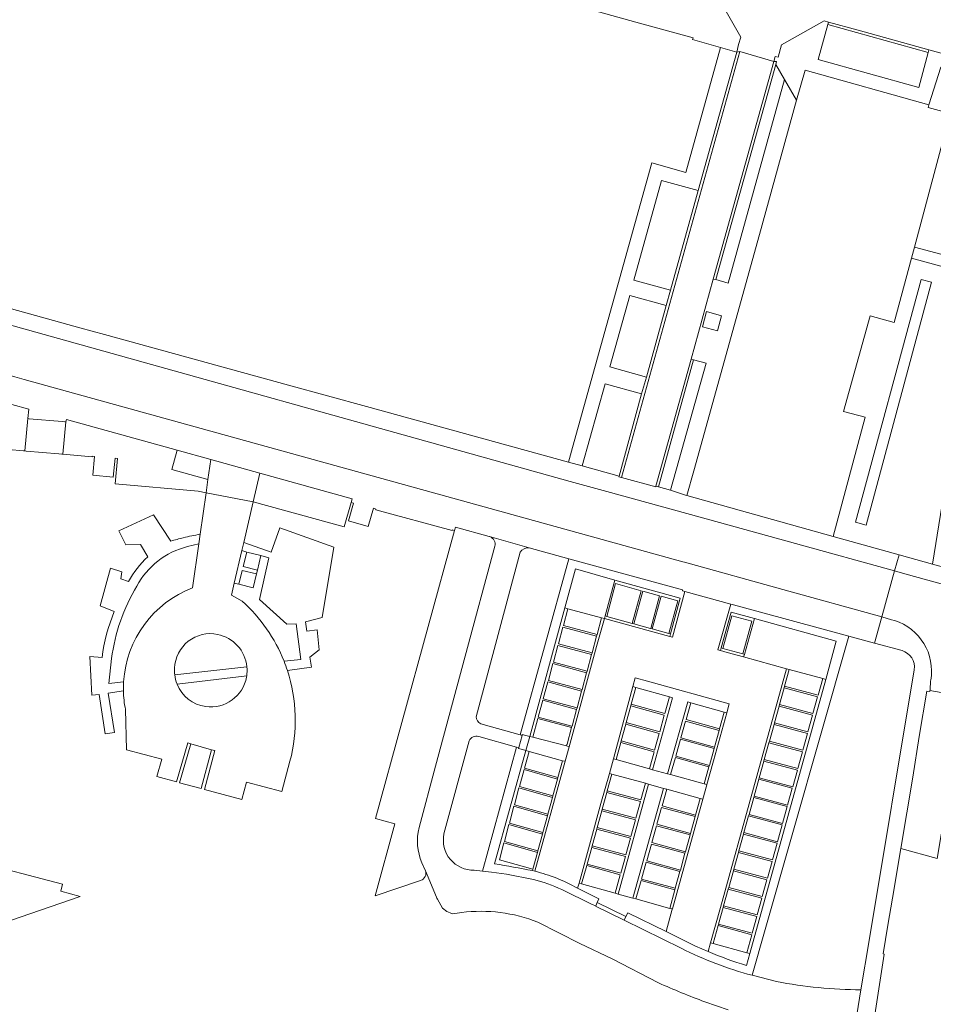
# Model space of a CAD drawing. Header units: metres. Extents: x 151213 to 156373, y 469495 to 475754.
# Tile 183 of 230: x 154388 to 154504, y 472819 to 472944. Entities that reach past the tile are written whole.
import ezdxf

# ---------------------------------------------------------------- set-up
doc = ezdxf.new("R2010")
doc.units = ezdxf.units.M
for name, color, linetype, lineweight in [('B-WE-OG-TERREIN_BEGROEID-GV', 252, 'Continuous', 18), ('B-WE-VH-GESLOTENVERHARDING-GV', 252, 'Continuous', 18), ('B-WE-VH-GESLOTENVERHARDING_ASFALT-GV', 252, 'Continuous', 18), ('B-WE-VH-HALFVERHARDING-GV', 252, 'Continuous', 18), ('B-WE-VH-ONVERHARD-GV', 252, 'Continuous', 18), ('B-WE-VH-OPENVERHARDING_BETONELEMENT-GV', 252, 'Continuous', 18), ('B-WE-VH-OPENVERHARDING_BETONSTRAATSTEEN-GV', 252, 'Continuous', 18), ('B-WE-VH-OPENVERHARDING_STRAATBAKSTEEN-GV', 252, 'Continuous', 18), ('B-WE-VH-OPENVERHARDING_TEGEL-GV', 252, 'Continuous', 18)]:
    doc.layers.add(name, color=color, linetype=linetype, lineweight=lineweight)

msp = doc.modelspace()

# ---------------------------------------------------------------- linework, layer by layer
at = {"layer": 'B-WE-OG-TERREIN_BEGROEID-GV', "flags": 128}
for points in [[(154513.194, 472935.1), (154504.502, 472937.595), (154502.996, 472932.852), (154502.901, 472932.512), (154505.718, 472931.755), (154501.173, 472914.835), (154509.559, 472912.599), (154511.677, 472925.766)], [(154509.326, 472911.152), (154500.804, 472913.464), (154498.619, 472905.33), (154495.574, 472906.148), (154492.221, 472894.086), (154494.942, 472893.361), (154490.923, 472878.291), (154499.251, 472875.966), (154503.477, 472874.786)], [(154503.355, 472910.404), (154495.063, 472879.718), (154493.745, 472880.074), (154502.037, 472910.76)], [(154389.082, 472893.183), (154389.205, 472894.356), (154380.547, 472896.743), (154379.811, 472889.997), (154382.996, 472889.643), (154386.303, 472889.311), (154386.313, 472889.421), (154386.634, 472889.391), (154386.623, 472889.279), (154388.494, 472889.11), (154388.704, 472889.091), (154389.081, 472893.176)], [(154400.127, 472884.948), (154410.598, 472883.995), (154411.601, 472883.782), (154411.84, 472885.47), (154407.274, 472886.732), (154407.948, 472889.175), (154393.943, 472893.043), (154393.853, 472892.752), (154393.482, 472888.659), (154397.189, 472888.323), (154397.2, 472888.427), (154397.512, 472888.395), (154397.295, 472886.025), (154399.873, 472885.789), (154400.092, 472888.182), (154400.421, 472888.152)], [(154429.075, 472879.515), (154429.959, 472882.589), (154430.088, 472883.039), (154418.413, 472886.268), (154417.57, 472882.659)], [(154375.21, 472825.182), (154376.831, 472824.965), (154385.826, 472822.605), (154384.617, 472825.605), (154385.634, 472829.296), (154395.699, 472832.781), (154393.222, 472833.445), (154393.45, 472834.318), (154382.152, 472837.27), (154382.184, 472837.446), (154378.309, 472838.511), (154375.018, 472838.812), (154373.995, 472827.617), (154373.785, 472826.092), (154373.709, 472825.536), (154375.223, 472825.328)]]:
    msp.add_lwpolyline(points, close=True, dxfattribs=at)
for points in [[(154447.451, 472878.259), (154447.412, 472878.27), (154443.139, 472879.446), (154443.031, 472879.052), (154433.02, 472842.629), (154435.459, 472841.966), (154433.006, 472832.834), (154438.732, 472834.783)], [(154409.903, 472871.8), (154410.691, 472877.36), (154409.254, 472876.995)], [(154438.534, 472841.47), (154440.615, 472849.251), (154448.131, 472877.033)], [(154451.322, 472853.205), (154457.49, 472875.463), (154452.478, 472876.837)], [(154451.337, 472876.274), (154445.751, 472855.489)], [(154492.88, 472865.681), (154482.29, 472828.607), (154480.669, 472822.805), (154483.741, 472822.023)], [(154499.61, 472863.843), (154496.118, 472864.808), (154492.88, 472865.681)], [(154399.652, 472862.84), (154399.308, 472859.673), (154401.176, 472859.918)], [(154494.422, 472820.975), (154495.471, 472827.211), (154501.154, 472861.417)], [(154446.33, 472854.592), (154451.322, 472853.205)], [(154445.523, 472836.107), (154446.574, 472835.982), (154450.863, 472851.662), (154446.086, 472852.992)], [(154444.885, 472852.451), (154441.69, 472840.669)], [(154439.368, 472836.027), (154438.906, 472837.024)]]:
    msp.add_lwpolyline(points, dxfattribs=at)
at = {"layer": 'B-WE-OG-TERREIN_BEGROEID-GV'}
for points in [[(154448.131, 472877.033, 0.4041852), (154447.451, 472878.259)], [(154409.254, 472876.995, 0.2099488), (154402.841, 472872.001)], [(154452.478, 472876.837, 0.3061483), (154451.337, 472876.274)], [(154402.841, 472872.001, 0.1012002), (154399.652, 472862.84)], [(154401.176, 472859.918, -0.2933154), (154409.903, 472871.8)], [(154501.154, 472861.417, 0.3824079), (154499.61, 472863.843)], [(154445.751, 472855.489, 0.2979919), (154446.33, 472854.592)], [(154446.086, 472852.992, 0.3754716), (154444.885, 472852.451)], [(154438.906, 472837.024, -0.1673367), (154438.534, 472841.47)], [(154441.69, 472840.669, 0.4868384), (154445.523, 472836.107)], [(154438.732, 472834.783, 0.4084523), (154439.368, 472836.027)], [(154483.741, 472822.023, 0.0471825), (154494.422, 472820.975)]]:
    msp.add_lwpolyline(points, format="xyb", dxfattribs=at)
at = {"layer": 'B-WE-VH-GESLOTENVERHARDING-GV', "flags": 128}
msp.add_lwpolyline([(154408.262, 472847.139), (154410.983, 472846.403), (154412.285, 472851.315), (154409.674, 472852.063)], close=True, dxfattribs=at)
at = {"layer": 'B-WE-VH-GESLOTENVERHARDING_ASFALT-GV', "flags": 128}
msp.add_lwpolyline([(154392.998, 472888.702), (154393.367, 472888.669), (154393.482, 472888.659), (154393.853, 472892.752), (154393.753, 472892.761), (154393.385, 472892.794), (154389.248, 472893.161), (154389.081, 472893.176), (154388.704, 472889.091), (154388.862, 472889.076)], close=True, dxfattribs=at)
at = {"layer": 'B-WE-VH-HALFVERHARDING-GV', "flags": 128}
for points in [[(154407.146, 472877.689), (154404.969, 472881.024), (154400.561, 472878.991), (154401.445, 472877.232), (154403.303, 472877.259), (154404.221, 472875.691)], [(154421.886, 472861.336), (154424.915, 472861.752), (154424.738, 472863.016), (154425.914, 472863.939), (154425.658, 472866.454), (154424.324, 472866.313), (154424.196, 472867.502), (154426.268, 472868.014), (154427.75, 472876.917), (154420.918, 472879.363), (154419.855, 472876.3), (154416.363, 472877.494), (154416.129, 472876.49)], [(154409.254, 472876.995), (154410.691, 472877.36), (154410.861, 472878.56)], [(154416.129, 472876.49), (154416.738, 472876.307), (154418.545, 472875.881), (154419.547, 472875.576), (154418.371, 472870.327), (154421.834, 472867.208), (154423.004, 472867.253), (154423.602, 472862.706), (154421.466, 472862.5)], [(154401.787, 472872.581), (154400.809, 472872.941), (154400.963, 472873.788), (154399.5, 472874.286), (154398.205, 472869.523), (154399.993, 472868.776)], [(154398.458, 472862.989), (154396.899, 472863.09), (154397.135, 472858.233), (154398.069, 472858.308), (154398.842, 472853.323), (154400.029, 472853.483), (154399.22, 472858.466), (154401.153, 472858.748)], [(154401.176, 472859.918), (154399.308, 472859.673), (154399.652, 472862.84)], [(154416.769, 472861.811), (154407.636, 472860.769)], [(154407.927, 472859.607), (154416.743, 472860.643)]]:
    msp.add_lwpolyline(points, dxfattribs=at)
at = {"layer": 'B-WE-VH-HALFVERHARDING-GV'}
for points in [[(154408.718, 472878.112, 0.0134145), (154407.146, 472877.689)], [(154410.861, 472878.56, 0.0149613), (154408.718, 472878.112)], [(154402.841, 472872.001, -0.2099488), (154409.254, 472876.995)], [(154404.221, 472875.691, 0.080439), (154401.787, 472872.581)], [(154399.652, 472862.84, -0.1012002), (154402.841, 472872.001)], [(154399.993, 472868.776, 0.0676204), (154398.458, 472862.989)], [(154416.743, 472860.643, 0.0633629), (154416.769, 472861.811)], [(154421.466, 472862.5, -0.0153282), (154421.886, 472861.336)], [(154407.636, 472860.769, 0.0664105), (154407.927, 472859.607)], [(154401.153, 472858.748, -0.0213593), (154401.176, 472859.918)]]:
    msp.add_lwpolyline(points, format="xyb", dxfattribs=at)
at = {"layer": 'B-WE-VH-ONVERHARD-GV', "flags": 128}
for points in [[(154474.869, 472906.694), (154474.364, 472904.784), (154476.28, 472904.273), (154476.785, 472906.183)], [(154418.104, 472874.038), (154418.545, 472875.881), (154416.738, 472876.307), (154416.299, 472874.493)], [(154417.992, 472873.556), (154416.177, 472873.988), (154415.752, 472872.233), (154417.559, 472871.772)]]:
    msp.add_lwpolyline(points, close=True, dxfattribs=at)
at = {"layer": 'B-WE-VH-OPENVERHARDING_BETONELEMENT-GV', "flags": 128}
for points in [[(154452.528, 472852.994), (154452.059, 472853.114), (154451.585, 472853.236), (154451.559, 472853.139), (154451.134, 472851.587), (154451.106, 472851.483), (154451.599, 472851.349), (154452.036, 472851.232)], [(154460.863, 472831.555), (154464.475, 472829.79), (154464.674, 472830.245), (154461.069, 472832.028), (154460.874, 472831.581)]]:
    msp.add_lwpolyline(points, close=True, dxfattribs=at)
at = {"layer": 'B-WE-VH-OPENVERHARDING_BETONSTRAATSTEEN-GV', "flags": 128}
for points in [[(154394.689, 472963.149), (154465.957, 472943.302), (154473.192, 472941.287), (154473.131, 472941.081), (154476.656, 472940.085), (154478.702, 472939.504), (154478.947, 472940.47), (154479.221, 472941.373), (154475.86, 472947.336)], [(154384.282, 472905.691), (154457.648, 472885.216), (154462.298, 472883.981), (154469.041, 472882.087), (154474.082, 472880.726), (154486.128, 472877.405), (154498.678, 472873.914), (154499.251, 472875.966), (154490.923, 472878.291), (154472.412, 472883.458), (154472.232, 472883.508), (154470.332, 472884.122), (154468.812, 472884.539), (154468.49, 472884.638), (154468.465, 472884.534), (154464.129, 472885.721), (154463.814, 472885.814), (154463.827, 472885.898), (154459.165, 472887.187), (154457.428, 472887.668), (154431.892, 472894.689), (154422.045, 472897.397), (154398.77, 472903.797), (154395.648, 472904.655), (154383.622, 472907.962)], [(154380.849, 472899.739), (154380.739, 472898.5), (154380.547, 472896.743), (154389.205, 472894.356), (154389.082, 472893.183), (154389.081, 472893.176), (154389.248, 472893.161)], [(154389.248, 472893.161), (154393.385, 472892.794), (154393.753, 472892.761), (154393.853, 472892.752), (154393.943, 472893.043), (154407.948, 472889.175), (154412.198, 472888.001), (154418.413, 472886.268), (154430.088, 472883.039), (154429.959, 472882.589), (154430.262, 472882.501), (154429.619, 472880.269), (154432.111, 472879.552), (154432.781, 472881.836), (154433.081, 472881.748), (154433.05, 472881.642), (154442.705, 472879.022), (154442.732, 472879.129), (154443.031, 472879.052), (154443.139, 472879.446), (154447.412, 472878.27), (154447.451, 472878.259), (154452.478, 472876.837), (154457.49, 472875.463), (154471.864, 472871.521), (154471.832, 472871.409), (154471.886, 472871.395), (154472.156, 472871.324), (154477.948, 472869.703), (154478.28, 472869.615), (154492.88, 472865.681), (154496.118, 472864.808), (154497.041, 472868.1), (154484.519, 472871.559), (154472.091, 472875.02), (154471.887, 472875.066), (154388.611, 472898.134), (154387.406, 472898.445)], [(154416.167, 472870.1), (154414.816, 472870.865), (154415.168, 472872.374), (154416.129, 472876.49), (154416.363, 472877.494), (154417.57, 472882.659), (154411.601, 472883.782), (154410.861, 472878.56), (154410.691, 472877.36), (154409.903, 472871.8)], [(154452.478, 472876.837), (154447.451, 472878.259)], [(154448.131, 472877.033), (154440.615, 472849.251), (154438.534, 472841.47)], [(154445.751, 472855.489), (154451.337, 472876.274)], [(154512.9, 472872.096), (154513.05, 472872.201), (154505.322, 472874.272), (154503.477, 472874.786), (154499.251, 472875.966), (154498.678, 472873.914), (154499.952, 472873.562), (154508.704, 472871.145)], [(154508.704, 472871.145), (154499.952, 472873.562), (154498.678, 472873.914), (154497.041, 472868.1), (154498.302, 472867.753), (154498.674, 472867.651)], [(154474.423, 472845.09), (154474.419, 472845.077), (154470.566, 472831.197), (154470.562, 472831.181), (154469.766, 472828.34), (154473.504, 472826.478), (154475.104, 472825.797), (154475.396, 472826.909), (154476.655, 472831.383), (154485.022, 472861.558), (154479.584, 472863.044), (154479.571, 472863.048), (154477.519, 472863.629), (154476.638, 472863.853), (154476.323, 472863.935), (154477.948, 472869.703), (154472.156, 472871.324), (154470.574, 472865.531), (154470.253, 472865.629), (154461.998, 472867.903), (154460.992, 472864.368), (154457.525, 472851.702), (154457.019, 472849.856), (154453.173, 472835.967)], [(154498.674, 472867.651), (154498.302, 472867.753), (154497.041, 472868.1), (154496.118, 472864.808), (154499.61, 472863.843)], [(154416.743, 472860.643), (154416.72, 472860.501)], [(154458.574, 472833.829), (154458.766, 472834.456), (154461.538, 472844.536), (154462.607, 472848.33), (154463.112, 472850.157), (154465.577, 472859.296), (154465.87, 472860.406), (154467.446, 472859.986), (154477.771, 472857.125), (154477.459, 472855.998), (154475.756, 472849.935), (154474.927, 472846.913), (154474.924, 472846.903), (154474.423, 472845.09)], [(154501.154, 472861.417), (154495.471, 472827.211), (154494.422, 472820.975), (154493.502, 472815.432)], [(154494.995, 472810.161), (154497.375, 472825.487), (154497.224, 472825.511), (154497.831, 472829.14), (154498.406, 472832.574), (154499.457, 472838.852), (154500.965, 472847.844), (154501.783, 472852.976), (154502.749, 472858.742), (154503.111, 472858.669), (154503.135, 472858.794), (154503.153, 472858.886), (154503.233, 472860.033), (154503.245, 472860.098)], [(154503.245, 472860.098), (154503.233, 472860.033), (154503.153, 472858.886), (154503.135, 472858.794), (154507.447, 472858.032)], [(154507.447, 472858.032), (154503.135, 472858.794), (154503.111, 472858.669), (154502.749, 472858.742), (154501.783, 472852.976), (154500.965, 472847.844), (154499.457, 472838.852), (154504.049, 472837.584), (154505.608, 472846.784), (154505.92, 472848.708)], [(154401.406, 472856.431), (154401.557, 472851.327), (154405.99, 472850.127), (154405.391, 472847.917), (154407.869, 472847.246), (154409.283, 472852.176), (154409.674, 472852.063), (154412.285, 472851.315), (154412.709, 472851.202), (154411.406, 472846.288), (154416.106, 472845.016), (154416.704, 472847.226), (154421.164, 472846.019), (154422.211, 472849.886)], [(154446.086, 472852.992), (154450.863, 472851.662), (154451.134, 472851.587), (154451.559, 472853.139), (154451.322, 472853.205), (154446.33, 472854.592)], [(154441.69, 472840.669), (154444.885, 472852.451)], [(154453.507, 472838.336), (154453.561, 472838.534), (154449.328, 472839.735), (154449.908, 472841.857), (154454.141, 472840.654), (154454.194, 472840.849), (154449.961, 472842.05), (154450.541, 472844.172), (154454.773, 472842.967), (154454.827, 472843.164), (154450.594, 472844.365), (154451.174, 472846.487), (154455.408, 472845.288), (154455.46, 472845.479), (154451.227, 472846.68), (154451.808, 472848.802), (154456.041, 472847.6), (154456.094, 472847.794), (154451.86, 472848.995), (154452.444, 472851.116), (154452.036, 472851.232), (154448.097, 472836.89)], [(154452.877, 472836.034), (154452.927, 472836.218), (154448.694, 472837.42), (154449.275, 472839.542), (154453.507, 472838.336)], [(154438.906, 472837.024), (154439.368, 472836.027), (154440.755, 472832.689)], [(154452.988, 472834.911), (154449.598, 472835.58), (154447.695, 472835.848), (154446.574, 472835.982), (154445.523, 472836.107)], [(154464.475, 472829.79), (154460.863, 472831.555), (154460.874, 472831.581), (154460.423, 472831.77), (154456.593, 472833.642)], [(154440.861, 472832.431), (154441.081, 472832.039), (154441.493, 472831.307), (154442.051, 472830.864), (154442.466, 472830.705), (154442.784, 472830.583)], [(154453.558, 472829.54), (154458.888, 472826.847), (154462.955, 472824.876), (154468.809, 472821.852)], [(154471.678, 472826.224), (154464.475, 472829.79)], [(154479.983, 472825.648), (154475.73, 472826.816), (154475.396, 472826.909), (154475.104, 472825.797)], [(154479.93, 472824.061), (154480.364, 472825.543), (154479.983, 472825.648)], [(154483.741, 472822.023), (154480.669, 472822.805), (154480.665, 472822.806)], [(154485.859, 472816.424), (154488.537, 472815.991), (154488.675, 472815.927), (154491.541, 472815.436), (154491.505, 472815.239), (154492.896, 472814.986), (154493.502, 472815.432), (154494.422, 472820.975)], [(154474.688, 472819.454), (154477.612, 472818.437)]]:
    msp.add_lwpolyline(points, dxfattribs=at)
for points in [[(154490.322, 472943.285), (154494.07, 472942.272), (154503.02, 472939.774), (154524.228, 472933.96), (154531.063, 472932.016), (154532.417, 472936.884), (154525.855, 472938.731), (154510.7, 472942.892), (154476.911, 472952.267), (154475.513, 472947.413), (154475.86, 472947.336), (154479.221, 472941.373), (154478.947, 472940.47), (154478.702, 472939.504), (154479.084, 472939.563), (154483.389, 472938.335), (154483.559, 472938.958), (154483.953, 472938.87), (154484.391, 472940.407), (154489.783, 472943.441)], [(154483.634, 472937.946), (154484.758, 472936.051), (154486.285, 472933.408), (154487.346, 472937.227), (154502.996, 472932.852), (154504.502, 472937.595), (154513.194, 472935.1), (154515.287, 472934.53), (154526.223, 472931.592), (154530.671, 472930.576), (154531.063, 472932.016), (154524.228, 472933.96), (154503.02, 472939.774), (154502.926, 472939.454), (154501.728, 472935.015), (154488.991, 472938.549), (154490.23, 472942.979), (154490.322, 472943.285), (154489.783, 472943.441), (154484.391, 472940.407), (154483.953, 472938.87), (154483.559, 472938.958), (154483.389, 472938.335), (154483.733, 472938.3)], [(154490.23, 472942.979), (154488.991, 472938.549), (154501.728, 472935.015), (154502.926, 472939.454)], [(154503.02, 472939.774), (154494.07, 472942.272), (154490.322, 472943.285), (154490.23, 472942.979), (154502.926, 472939.454)], [(154457.946, 472889.53), (154457.428, 472887.668), (154459.165, 472887.187), (154462.062, 472897.569), (154466.682, 472896.313), (154467.288, 472898.415), (154462.668, 472899.712), (154465.185, 472908.75), (154469.793, 472907.468), (154470.33, 472909.392), (154465.71, 472910.671), (154469.202, 472923.258), (154473.845, 472922.014), (154478.702, 472939.504), (154476.656, 472940.085), (154472.268, 472924.265), (154467.961, 472925.499)], [(154464.129, 472885.721), (154479.084, 472939.563), (154478.702, 472939.504), (154473.845, 472922.014), (154470.33, 472909.392), (154469.793, 472907.468), (154467.288, 472898.415), (154466.682, 472896.313), (154463.827, 472885.898), (154463.814, 472885.814)], [(154483.389, 472938.335), (154479.084, 472939.563), (154464.129, 472885.721), (154468.465, 472884.534), (154468.49, 472884.638), (154472.932, 472900.693), (154475.737, 472910.813)], [(154483.389, 472938.335), (154475.737, 472910.813), (154476.054, 472910.75), (154483.634, 472937.946), (154483.733, 472938.3)], [(154484.758, 472936.051), (154483.634, 472937.946), (154476.054, 472910.75), (154477.61, 472910.301)], [(154473.241, 472900.595), (154474.832, 472900.181), (154470.332, 472884.122), (154472.232, 472883.508), (154472.412, 472883.458), (154473.269, 472886.579), (154481.576, 472916.466), (154486.285, 472933.408), (154484.758, 472936.051), (154477.61, 472910.301), (154476.054, 472910.75), (154475.737, 472910.813), (154472.932, 472900.693)], [(154509.326, 472911.152), (154503.477, 472874.786), (154505.322, 472874.272), (154513.732, 472925.223), (154515.287, 472934.53), (154513.194, 472935.1), (154511.677, 472925.766), (154509.559, 472912.599), (154501.173, 472914.835), (154500.804, 472913.464)], [(154473.845, 472922.014), (154469.202, 472923.258), (154465.71, 472910.671), (154470.33, 472909.392)], [(154467.288, 472898.415), (154469.793, 472907.468), (154465.185, 472908.75), (154462.668, 472899.712)], [(154474.869, 472906.694), (154476.785, 472906.183), (154476.28, 472904.273), (154474.364, 472904.784)], [(154384.259, 472905.611), (154382.573, 472899.792), (154387.406, 472898.445), (154388.611, 472898.134), (154471.887, 472875.066), (154472.091, 472875.02), (154484.519, 472871.559), (154497.041, 472868.1), (154498.678, 472873.914), (154486.128, 472877.405), (154474.082, 472880.726), (154469.041, 472882.087), (154462.298, 472883.981), (154457.648, 472885.216), (154384.282, 472905.691)], [(154472.932, 472900.693), (154468.49, 472884.638), (154468.812, 472884.539), (154473.241, 472900.595)], [(154470.332, 472884.122), (154474.832, 472900.181), (154473.241, 472900.595), (154468.812, 472884.539)], [(154463.827, 472885.898), (154466.682, 472896.313), (154462.062, 472897.569), (154459.165, 472887.187)], [(154461.624, 472867.999), (154461.998, 472867.903), (154462.07, 472868.228), (154463.295, 472872.76), (154458.311, 472874.18), (154456.986, 472869.246), (154457.369, 472869.143)], [(154470.136, 472866.009), (154470.323, 472865.957), (154471.572, 472870.485), (154463.295, 472872.76), (154462.07, 472868.228), (154462.263, 472868.175), (154463.383, 472872.321), (154466.644, 472871.425), (154465.502, 472867.284), (154465.694, 472867.231), (154466.838, 472871.376), (154468.959, 472870.791), (154467.829, 472866.643), (154468.013, 472866.593), (154469.151, 472870.735), (154471.273, 472870.152)], [(154466.644, 472871.425), (154463.383, 472872.321), (154462.263, 472868.175), (154465.502, 472867.284)], [(154467.829, 472866.643), (154468.959, 472870.791), (154466.838, 472871.376), (154465.694, 472867.231), (154467.816, 472866.647)], [(154471.273, 472870.152), (154469.151, 472870.735), (154468.013, 472866.593), (154470.13, 472866.01), (154470.136, 472866.009)], [(154459.144, 472858.932), (154454.886, 472860.077), (154455.468, 472862.199), (154459.724, 472861.054), (154459.777, 472861.247), (154455.521, 472862.391), (154456.103, 472864.513), (154460.357, 472863.369), (154460.41, 472863.562), (154456.155, 472864.706), (154456.737, 472866.828), (154460.991, 472865.684), (154461.043, 472865.877), (154456.79, 472867.02), (154457.369, 472869.143), (154456.986, 472869.246), (154452.528, 472852.994), (154452.925, 472852.893), (154453.563, 472855.255), (154457.824, 472854.109), (154457.877, 472854.302), (154453.616, 472855.448), (154454.198, 472857.569), (154458.458, 472856.424), (154458.51, 472856.617), (154454.251, 472857.762), (154454.833, 472859.884), (154459.091, 472858.739)], [(154461.624, 472867.999), (154457.369, 472869.143), (154456.79, 472867.02), (154461.043, 472865.877), (154461.048, 472865.894)], [(154459.091, 472858.739), (154458.515, 472856.633), (154458.51, 472856.617), (154458.458, 472856.424), (154457.881, 472854.317), (154457.877, 472854.302), (154457.824, 472854.109), (154457.248, 472852.002), (154457.244, 472851.987), (154457.195, 472851.809), (154457.525, 472851.702), (154460.992, 472864.368), (154461.998, 472867.903), (154461.624, 472867.999), (154461.048, 472865.894), (154461.043, 472865.877), (154460.991, 472865.684), (154460.415, 472863.579), (154460.41, 472863.562), (154460.357, 472863.369), (154459.781, 472861.263), (154459.777, 472861.247), (154459.724, 472861.054), (154459.148, 472858.948), (154459.144, 472858.932)], [(154461.998, 472867.903), (154470.253, 472865.629), (154470.323, 472865.957), (154470.136, 472866.009), (154470.13, 472866.01), (154468.013, 472866.593), (154467.829, 472866.643), (154467.816, 472866.647), (154465.694, 472867.231), (154465.502, 472867.284), (154462.263, 472868.175), (154462.07, 472868.228)], [(154480.94, 472867.896), (154478.008, 472868.7), (154476.741, 472864.187), (154476.934, 472864.134), (154478.093, 472868.262), (154480.639, 472867.564), (154479.48, 472863.427), (154479.673, 472863.374)], [(154480.639, 472867.564), (154478.093, 472868.262), (154476.934, 472864.134), (154479.48, 472863.427)], [(154485.35, 472861.458), (154489.585, 472860.32), (154489.963, 472860.218), (154491.302, 472865.03), (154480.94, 472867.896), (154479.673, 472863.374), (154479.571, 472863.048), (154479.584, 472863.044), (154485.022, 472861.558)], [(154460.991, 472865.684), (154456.737, 472866.828), (154456.155, 472864.706), (154460.41, 472863.562), (154460.415, 472863.579)], [(154460.357, 472863.369), (154456.103, 472864.513), (154455.521, 472862.391), (154459.777, 472861.247), (154459.781, 472861.263)], [(154476.638, 472863.853), (154477.519, 472863.629), (154479.571, 472863.048), (154479.673, 472863.374), (154479.48, 472863.427), (154476.934, 472864.134), (154476.741, 472864.187)], [(154459.724, 472861.054), (154455.468, 472862.199), (154454.886, 472860.077), (154459.144, 472858.932), (154459.148, 472858.948)], [(154482.193, 472850.088), (154482.781, 472852.208), (154482.835, 472852.4), (154483.423, 472854.52), (154483.477, 472854.713), (154484.066, 472856.833), (154484.119, 472857.026), (154484.708, 472859.145), (154484.761, 472859.338), (154485.35, 472861.458), (154485.022, 472861.558), (154476.655, 472831.383), (154475.396, 472826.909), (154475.73, 472826.816), (154476.359, 472829.082), (154476.413, 472829.275), (154477.001, 472831.395), (154477.055, 472831.587), (154477.644, 472833.707), (154477.697, 472833.9), (154478.286, 472836.02), (154478.339, 472836.212), (154478.928, 472838.332), (154478.982, 472838.525), (154479.57, 472840.645), (154479.624, 472840.838), (154480.212, 472842.957), (154480.266, 472843.15), (154480.855, 472845.27), (154480.908, 472845.463), (154481.497, 472847.583), (154481.55, 472847.775), (154482.139, 472849.895)], [(154487.656, 472853.383), (154487.069, 472851.262), (154482.835, 472852.4), (154482.781, 472852.208), (154487.015, 472851.07), (154486.428, 472848.949), (154482.193, 472850.088), (154482.139, 472849.895), (154486.375, 472848.757), (154485.788, 472846.636), (154481.55, 472847.775), (154481.497, 472847.583), (154485.735, 472846.443), (154485.148, 472844.323), (154480.908, 472845.463), (154480.855, 472845.27), (154485.094, 472844.13), (154484.507, 472842.01), (154480.266, 472843.15), (154480.212, 472842.957), (154484.454, 472841.817), (154483.867, 472839.697), (154479.624, 472840.838), (154479.57, 472840.645), (154483.814, 472839.504), (154483.227, 472837.384), (154478.982, 472838.525), (154478.928, 472838.332), (154483.173, 472837.191), (154482.586, 472835.071), (154478.339, 472836.212), (154478.286, 472836.02), (154482.533, 472834.878), (154481.946, 472832.758), (154477.697, 472833.9), (154477.644, 472833.707), (154481.893, 472832.565), (154481.306, 472830.445), (154477.055, 472831.587), (154477.001, 472831.395), (154481.252, 472830.252), (154480.665, 472828.132), (154476.413, 472829.275), (154476.359, 472829.082), (154480.612, 472827.939), (154479.983, 472825.648), (154480.364, 472825.543), (154489.963, 472860.218), (154489.585, 472860.32), (154488.99, 472858.202), (154484.761, 472859.338), (154484.708, 472859.145), (154488.936, 472858.009), (154488.349, 472855.888), (154484.119, 472857.026), (154484.066, 472856.833), (154488.296, 472855.696), (154487.709, 472853.575), (154483.477, 472854.713), (154483.423, 472854.52)], [(154489.585, 472860.32), (154485.35, 472861.458), (154484.761, 472859.338), (154488.99, 472858.202)], [(154458.51, 472856.617), (154458.515, 472856.633), (154459.091, 472858.739), (154454.833, 472859.884), (154454.251, 472857.762)], [(154464.728, 472854.748), (154465.312, 472856.869), (154465.365, 472857.062), (154465.948, 472859.183), (154465.577, 472859.296), (154463.112, 472850.157), (154463.443, 472850.074), (154464.039, 472852.241), (154464.092, 472852.434), (154464.675, 472854.555)], [(154470.193, 472858.002), (154465.948, 472859.183), (154465.365, 472857.062), (154469.6, 472855.884)], [(154488.936, 472858.009), (154484.708, 472859.145), (154484.119, 472857.026), (154488.349, 472855.888)], [(154469.547, 472855.691), (154468.964, 472853.569), (154464.728, 472854.748), (154464.675, 472854.555), (154468.912, 472853.377), (154468.329, 472851.255), (154464.092, 472852.434), (154464.039, 472852.241), (154468.276, 472851.062), (154467.682, 472848.905), (154468.069, 472848.798), (154470.568, 472857.898), (154470.193, 472858.002), (154469.6, 472855.884), (154465.365, 472857.062), (154465.312, 472856.869)], [(154457.877, 472854.302), (154457.881, 472854.317), (154458.458, 472856.424), (154454.198, 472857.569), (154453.616, 472855.448)], [(154465.312, 472856.869), (154464.728, 472854.748), (154468.964, 472853.569), (154469.547, 472855.691)], [(154470.351, 472848.171), (154470.954, 472850.329), (154475.197, 472849.151), (154475.25, 472849.341), (154471.008, 472850.522), (154471.602, 472852.64), (154475.838, 472851.457), (154475.892, 472851.65), (154471.656, 472852.832), (154472.25, 472854.951), (154476.482, 472853.769), (154476.537, 472853.966), (154472.304, 472855.143), (154472.894, 472857.263), (154472.512, 472857.369), (154469.966, 472848.277)], [(154477.127, 472856.085), (154472.894, 472857.263), (154472.304, 472855.143), (154476.537, 472853.966)], [(154483.477, 472854.713), (154487.709, 472853.575), (154488.296, 472855.696), (154484.066, 472856.833)], [(154476.482, 472853.769), (154475.892, 472851.65), (154475.838, 472851.457), (154475.25, 472849.341), (154475.197, 472849.151), (154474.6, 472847.008), (154474.927, 472846.913), (154475.756, 472849.935), (154477.459, 472855.998), (154477.127, 472856.085), (154476.537, 472853.966)], [(154452.925, 472852.893), (154457.195, 472851.809), (154457.244, 472851.987), (154457.248, 472852.002), (154457.824, 472854.109), (154453.563, 472855.255)], [(154464.675, 472854.555), (154464.092, 472852.434), (154468.329, 472851.255), (154468.912, 472853.377)], [(154476.482, 472853.769), (154472.25, 472854.951), (154471.656, 472852.832), (154475.892, 472851.65)], [(154482.835, 472852.4), (154487.069, 472851.262), (154487.656, 472853.383), (154483.423, 472854.52)], [(154452.528, 472852.994), (154452.036, 472851.232), (154452.444, 472851.116), (154456.674, 472849.916), (154457.019, 472849.856), (154457.525, 472851.702), (154457.195, 472851.809), (154452.925, 472852.893)], [(154463.443, 472850.074), (154467.682, 472848.905), (154468.276, 472851.062), (154464.039, 472852.241)], [(154475.838, 472851.457), (154471.602, 472852.64), (154471.008, 472850.522), (154475.25, 472849.341)], [(154482.781, 472852.208), (154482.193, 472850.088), (154486.428, 472848.949), (154487.015, 472851.07)], [(154456.674, 472849.916), (154452.444, 472851.116), (154451.86, 472848.995), (154456.094, 472847.794)], [(154454.773, 472842.967), (154454.194, 472840.849), (154454.141, 472840.654), (154453.561, 472838.534), (154453.507, 472838.336), (154452.927, 472836.218), (154452.877, 472836.034), (154453.173, 472835.967), (154457.019, 472849.856), (154456.674, 472849.916), (154456.094, 472847.794), (154456.041, 472847.6), (154455.46, 472845.479), (154455.408, 472845.288), (154454.827, 472843.164)], [(154467.558, 472846.984), (154469.467, 472846.44), (154469.872, 472846.329), (154474.085, 472845.173), (154474.423, 472845.09), (154474.924, 472846.903), (154474.927, 472846.913), (154474.6, 472847.008), (154470.351, 472848.171), (154469.966, 472848.277), (154468.069, 472848.798), (154467.682, 472848.905), (154463.443, 472850.074), (154463.112, 472850.157), (154462.607, 472848.33), (154462.932, 472848.234), (154467.167, 472847.09)], [(154475.197, 472849.151), (154470.954, 472850.329), (154470.351, 472848.171), (154474.6, 472847.008)], [(154481.55, 472847.775), (154485.788, 472846.636), (154486.375, 472848.757), (154482.139, 472849.895)], [(154455.46, 472845.479), (154456.041, 472847.6), (154451.808, 472848.802), (154451.227, 472846.68)], [(154461.649, 472843.597), (154461.706, 472843.8), (154461.708, 472843.809), (154462.292, 472845.922), (154462.344, 472846.107), (154462.345, 472846.114), (154462.932, 472848.234), (154462.607, 472848.33), (154461.538, 472844.536), (154458.766, 472834.456), (154459.098, 472834.373), (154459.735, 472836.675), (154459.786, 472836.861), (154460.372, 472838.978), (154460.426, 472839.174), (154461.014, 472841.298), (154461.066, 472841.487)], [(154467.167, 472847.09), (154462.932, 472848.234), (154462.345, 472846.114), (154462.344, 472846.107), (154466.588, 472844.967)], [(154461.708, 472843.809), (154461.706, 472843.8), (154461.649, 472843.597), (154465.899, 472842.46), (154465.315, 472840.339), (154461.066, 472841.487), (154461.014, 472841.298), (154465.263, 472840.146), (154464.678, 472838.025), (154460.426, 472839.174), (154460.372, 472838.978), (154464.626, 472837.832), (154464.043, 472835.711), (154459.786, 472836.861), (154459.735, 472836.675), (154463.989, 472835.518), (154463.349, 472833.184), (154463.733, 472833.077), (154467.558, 472846.984), (154467.167, 472847.09), (154466.588, 472844.967), (154462.344, 472846.107), (154462.292, 472845.922), (154466.535, 472844.774), (154465.952, 472842.653)], [(154481.497, 472847.583), (154480.908, 472845.463), (154485.148, 472844.323), (154485.735, 472846.443)], [(154455.408, 472845.288), (154451.174, 472846.487), (154450.594, 472844.365), (154454.827, 472843.164)], [(154461.708, 472843.809), (154465.952, 472842.653), (154466.535, 472844.774), (154462.292, 472845.922)], [(154470.939, 472833.8), (154466.677, 472834.969), (154467.269, 472837.088), (154471.525, 472835.921), (154471.579, 472836.113), (154467.323, 472837.281), (154467.915, 472839.4), (154472.166, 472838.237), (154472.219, 472838.426), (154467.969, 472839.592), (154468.561, 472841.711), (154472.807, 472840.553), (154472.858, 472840.74), (154468.615, 472841.904), (154469.207, 472844.023), (154473.447, 472842.869), (154473.498, 472843.053), (154469.261, 472844.215), (154469.872, 472846.329), (154469.467, 472846.44), (154465.59, 472832.566), (154465.969, 472832.46), (154466.623, 472834.777), (154470.885, 472833.607)], [(154473.498, 472843.053), (154474.085, 472845.173), (154469.872, 472846.329), (154469.261, 472844.215)], [(154454.194, 472840.849), (154454.773, 472842.967), (154450.541, 472844.172), (154449.961, 472842.05)], [(154472.166, 472838.237), (154471.579, 472836.113), (154471.525, 472835.921), (154470.939, 472833.8), (154470.885, 472833.607), (154470.239, 472831.271), (154470.566, 472831.197), (154474.419, 472845.077), (154474.423, 472845.09), (154474.085, 472845.173), (154473.498, 472843.053), (154473.447, 472842.869), (154472.858, 472840.74), (154472.807, 472840.553), (154472.219, 472838.426)], [(154480.855, 472845.27), (154480.266, 472843.15), (154484.507, 472842.01), (154485.094, 472844.13)], [(154465.899, 472842.46), (154461.649, 472843.597), (154461.066, 472841.487), (154465.315, 472840.339)], [(154472.858, 472840.74), (154473.447, 472842.869), (154469.207, 472844.023), (154468.615, 472841.904)], [(154480.212, 472842.957), (154479.624, 472840.838), (154483.867, 472839.697), (154484.454, 472841.817)], [(154453.561, 472838.534), (154454.141, 472840.654), (154449.908, 472841.857), (154449.328, 472839.735)], [(154472.219, 472838.426), (154472.807, 472840.553), (154468.561, 472841.711), (154467.969, 472839.592)], [(154460.426, 472839.174), (154464.678, 472838.025), (154465.263, 472840.146), (154461.014, 472841.298)], [(154483.814, 472839.504), (154479.57, 472840.645), (154478.982, 472838.525), (154483.227, 472837.384)], [(154452.927, 472836.218), (154453.507, 472838.336), (154449.275, 472839.542), (154448.694, 472837.42)], [(154471.579, 472836.113), (154472.166, 472838.237), (154467.915, 472839.4), (154467.323, 472837.281)], [(154460.372, 472838.978), (154459.786, 472836.861), (154464.043, 472835.711), (154464.626, 472837.832)], [(154483.173, 472837.191), (154478.928, 472838.332), (154478.339, 472836.212), (154482.586, 472835.071)], [(154459.098, 472834.373), (154463.349, 472833.184), (154463.989, 472835.518), (154459.735, 472836.675)], [(154471.525, 472835.921), (154467.269, 472837.088), (154466.677, 472834.969), (154470.939, 472833.8)], [(154478.286, 472836.02), (154477.697, 472833.9), (154481.946, 472832.758), (154482.533, 472834.878)], [(154469.766, 472828.34), (154470.562, 472831.181), (154470.566, 472831.197), (154470.239, 472831.271), (154465.969, 472832.46), (154465.59, 472832.566), (154463.733, 472833.077), (154463.349, 472833.184), (154459.098, 472834.373), (154458.766, 472834.456), (154458.574, 472833.829), (154461.269, 472832.486), (154461.069, 472832.028), (154464.674, 472830.245), (154464.919, 472830.715)], [(154465.969, 472832.46), (154470.239, 472831.271), (154470.885, 472833.607), (154466.623, 472834.777)], [(154481.893, 472832.565), (154477.644, 472833.707), (154477.055, 472831.587), (154481.306, 472830.445)], [(154477.001, 472831.395), (154476.413, 472829.275), (154480.665, 472828.132), (154481.252, 472830.252)], [(154479.983, 472825.648), (154480.612, 472827.939), (154476.359, 472829.082), (154475.73, 472826.816)]]:
    msp.add_lwpolyline(points, close=True, dxfattribs=at)
at = {"layer": 'B-WE-VH-OPENVERHARDING_BETONSTRAATSTEEN-GV'}
for points in [[(154447.451, 472878.259, -0.4041852), (154448.131, 472877.033)], [(154451.337, 472876.274, -0.3061483), (154452.478, 472876.837)], [(154409.903, 472871.8, 0.2933154), (154401.176, 472859.918)], [(154421.466, 472862.5, 0.1162052), (154416.167, 472870.1)], [(154503.245, 472860.098, 0.3766266), (154498.674, 472867.651)], [(154498.674, 472867.651, -0.3766266), (154503.245, 472860.098)], [(154407.62, 472861.628, -0.4628872), (154413.059, 472865.9)], [(154413.059, 472865.9, -0.3276113), (154416.769, 472861.811)], [(154499.61, 472863.843, -0.3824079), (154501.154, 472861.417)], [(154407.636, 472860.769, -0.0465713), (154407.62, 472861.628)], [(154416.769, 472861.811, -0.0633629), (154416.743, 472860.643)], [(154421.886, 472861.336, 0.0153282), (154421.466, 472862.5)], [(154407.927, 472859.607, -0.0664105), (154407.636, 472860.769)], [(154416.72, 472860.501, -0.397991), (154411.56, 472856.771)], [(154422.211, 472849.886, 0.1447136), (154421.886, 472861.336)], [(154401.176, 472859.918, 0.0213593), (154401.153, 472858.748)], [(154411.56, 472856.771, -0.2722597), (154407.927, 472859.607)], [(154401.153, 472858.748, 0.0427365), (154401.406, 472856.431)], [(154446.33, 472854.592, -0.2979919), (154445.751, 472855.489)], [(154444.885, 472852.451, -0.3754716), (154446.086, 472852.992)], [(154438.534, 472841.47, 0.1673367), (154438.906, 472837.024)], [(154445.523, 472836.107, -0.4868384), (154441.69, 472840.669)], [(154448.097, 472836.89, -0.0134087), (154452.877, 472836.034)], [(154453.173, 472835.967, -0.0640644), (154458.574, 472833.829)], [(154456.593, 472833.642, 0.0496524), (154452.988, 472834.911)], [(154440.755, 472832.689, 0.0226222), (154440.861, 472832.431)], [(154442.784, 472830.583, -0.0150349), (154443.919, 472830.754)], [(154443.919, 472830.754, -0.1234712), (154453.558, 472829.54)], [(154480.665, 472822.806, -0.0527697), (154471.678, 472826.224)], [(154475.104, 472825.797, 0.027386), (154479.93, 472824.061)], [(154468.809, 472821.852, 0.0149153), (154474.688, 472819.454)], [(154494.422, 472820.975, -0.0471825), (154483.741, 472822.023)]]:
    msp.add_lwpolyline(points, format="xyb", dxfattribs=at)
at = {"layer": 'B-WE-VH-OPENVERHARDING_STRAATBAKSTEEN-GV', "flags": 128}
msp.add_lwpolyline([(154418.413, 472886.268), (154412.198, 472888.001), (154411.84, 472885.47), (154411.601, 472883.782), (154417.57, 472882.659)], close=True, dxfattribs=at)
at = {"layer": 'B-WE-VH-OPENVERHARDING_TEGEL-GV', "flags": 128}
for points in [[(154411.84, 472885.47), (154412.198, 472888.001), (154407.948, 472889.175), (154407.274, 472886.732)], [(154416.738, 472876.307), (154416.129, 472876.49), (154415.168, 472872.374), (154415.752, 472872.233), (154416.177, 472873.988), (154417.992, 472873.556), (154418.104, 472874.038), (154416.299, 472874.493)]]:
    msp.add_lwpolyline(points, close=True, dxfattribs=at)

doc.saveas('drawing.dxf')
